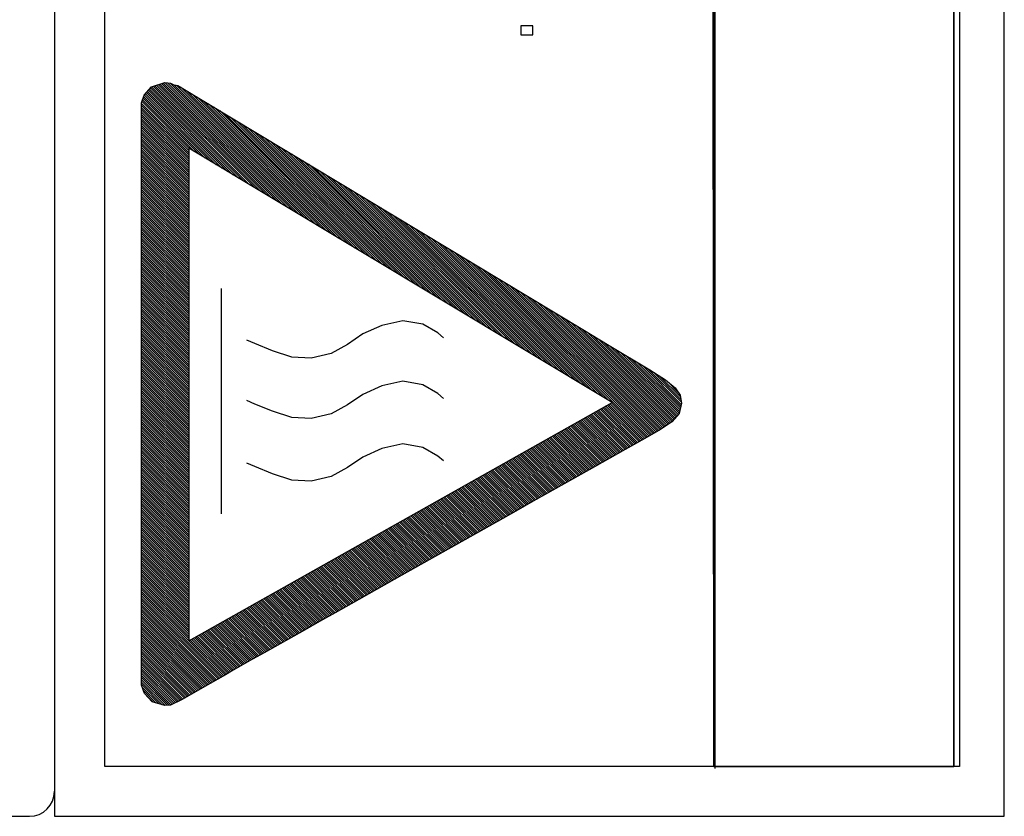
# Model space of a CAD drawing. Extents: x -841 to -216, y -127 to 601.
# Tile 84 of 201: x -411 to -392, y 161 to 177. Entities that reach past the tile are written whole.
import ezdxf

# ---------------------------------------------------------------- set-up
doc = ezdxf.new("R2010")
doc.units = 0
doc.header["$LTSCALE"] = 23.1
doc.layers.add('HEATSINK_AM_0', color=7, linetype='CONTINUOUS')

msp = doc.modelspace()

# ---------------------------------------------------------------- linework, layer by layer
at = {"layer": 'HEATSINK_AM_0', "color": 7}
for p, q in [((-410.758, 207.399), (-410.758, 160.901)), ((-391.758, 160.899), (-391.765, 207.399)), ((-409.758, 206.399), (-409.758, 161.901)), ((-397.568, 161.896), (-397.612, 206.405)), ((-397.568, 206.399), (-397.568, 161.896)), ((-397.548, 206.357), (-397.548, 161.853)), ((-392.758, 161.899), (-392.765, 206.399)), ((-392.765, 161.896), (-392.765, 206.399)), ((-392.653, 206.405), (-392.653, 161.895)), ((-401.186, 176.718), (-401.431, 176.718)), ((-401.431, 176.718), (-401.431, 176.537)), ((-401.186, 176.537), (-401.186, 176.718)), ((-401.431, 176.537), (-401.186, 176.537)), ((-408.966, 175.326), (-408.814, 175.498)), ((-408.816, 175.497), (-406.857, 173.538)), ((-408.814, 175.498), (-408.552, 175.58)), ((-408.783, 175.508), (-406.746, 173.472)), ((-408.749, 175.519), (-406.636, 173.405)), ((-408.715, 175.529), (-406.525, 173.339)), ((-408.682, 175.54), (-406.415, 173.273)), ((-408.648, 175.55), (-406.304, 173.206)), ((-408.614, 175.561), (-406.193, 173.14)), ((-408.581, 175.571), (-406.083, 173.073)), ((-408.552, 175.58), (-408.438, 175.566)), ((-408.545, 175.579), (-405.972, 173.007)), ((-408.494, 175.573), (-405.862, 172.941)), ((-408.444, 175.567), (-405.751, 172.874)), ((-408.438, 175.566), (-408.372, 175.539)), ((-408.372, 175.539), (-408.293, 175.525)), ((-408.372, 175.539), (-405.64, 172.808)), ((-408.318, 175.529), (-405.53, 172.741)), ((-408.293, 175.525), (-400.19, 170.639)), ((-408.233, 175.488), (-405.419, 172.675)), ((-409.014, 175.173), (-408.966, 175.326)), ((-408.974, 175.301), (-407.742, 174.07)), ((-408.96, 175.332), (-407.631, 174.003)), ((-408.94, 175.356), (-407.521, 173.937)), ((-408.919, 175.379), (-407.41, 173.87)), ((-408.898, 175.403), (-407.299, 173.804)), ((-408.878, 175.426), (-407.189, 173.737)), ((-408.857, 175.45), (-407.078, 173.671)), ((-408.836, 175.473), (-406.968, 173.605)), ((-408.121, 175.421), (-405.309, 172.608)), ((-408.01, 175.354), (-405.198, 172.542)), ((-409.014, 163.522), (-409.014, 175.173)), ((-409.014, 175.165), (-408.071, 174.222)), ((-409.014, 175.121), (-408.071, 174.178)), ((-409.006, 175.201), (-408.071, 174.266)), ((-408.995, 175.234), (-407.963, 174.202)), ((-408.984, 175.268), (-407.852, 174.136)), ((-407.899, 175.287), (-405.087, 172.476)), ((-407.787, 175.22), (-404.977, 172.409)), ((-407.676, 175.153), (-404.866, 172.343)), ((-409.014, 175.077), (-408.071, 174.134)), ((-409.014, 175.033), (-408.071, 174.09)), ((-409.014, 174.989), (-408.071, 174.045)), ((-409.014, 174.944), (-408.071, 174.001)), ((-409.014, 174.9), (-408.071, 173.957)), ((-407.565, 175.086), (-404.755, 172.276)), ((-407.453, 175.019), (-404.645, 172.21)), ((-407.342, 174.951), (-404.534, 172.144)), ((-409.014, 174.856), (-408.071, 173.913)), ((-409.014, 174.812), (-408.071, 173.869)), ((-409.014, 174.768), (-408.071, 173.824)), ((-409.014, 174.723), (-408.071, 173.78)), ((-407.231, 174.884), (-404.424, 172.077)), ((-407.119, 174.817), (-404.313, 172.011)), ((-407.008, 174.75), (-404.202, 171.944)), ((-409.014, 174.679), (-408.071, 173.736)), ((-409.014, 174.635), (-408.071, 173.692)), ((-409.014, 174.591), (-408.071, 173.648)), ((-409.014, 174.547), (-408.071, 173.603)), ((-406.897, 174.683), (-404.092, 171.878)), ((-406.786, 174.616), (-403.981, 171.811)), ((-406.674, 174.549), (-403.871, 171.745)), ((-409.014, 174.502), (-408.071, 173.559)), ((-409.014, 174.458), (-408.071, 173.515)), ((-409.014, 174.414), (-408.071, 173.471)), ((-409.014, 174.37), (-408.071, 173.427)), ((-409.014, 174.326), (-408.071, 173.382)), ((-406.563, 174.482), (-403.76, 171.679)), ((-406.452, 174.414), (-403.649, 171.612)), ((-406.34, 174.347), (-403.539, 171.546)), ((-409.014, 174.281), (-408.071, 173.338)), ((-409.014, 174.237), (-408.071, 173.294)), ((-409.014, 174.193), (-408.071, 173.25)), ((-409.014, 174.149), (-408.071, 173.206)), ((-399.601, 169.181), (-408.071, 174.267)), ((-408.071, 174.267), (-408.071, 164.41)), ((-406.229, 174.28), (-403.428, 171.479)), ((-406.118, 174.213), (-403.318, 171.413)), ((-406.006, 174.146), (-403.207, 171.347)), ((-409.014, 174.105), (-408.071, 173.161)), ((-409.014, 174.06), (-408.071, 173.117)), ((-409.014, 174.016), (-408.071, 173.073)), ((-409.014, 173.972), (-408.071, 173.029)), ((-409.014, 173.928), (-408.071, 172.985)), ((-405.895, 174.079), (-403.096, 171.28)), ((-405.784, 174.012), (-402.986, 171.214)), ((-405.672, 173.945), (-402.875, 171.147)), ((-409.014, 173.884), (-408.071, 172.94)), ((-409.014, 173.839), (-408.071, 172.896)), ((-409.014, 173.795), (-408.071, 172.852)), ((-409.014, 173.751), (-408.071, 172.808)), ((-405.561, 173.877), (-402.765, 171.081)), ((-405.45, 173.81), (-402.654, 171.015)), ((-405.338, 173.743), (-402.543, 170.948)), ((-409.014, 173.707), (-408.071, 172.764)), ((-409.014, 173.663), (-408.071, 172.719)), ((-409.014, 173.619), (-408.071, 172.675)), ((-409.014, 173.574), (-408.071, 172.631)), ((-409.014, 173.53), (-408.071, 172.587)), ((-405.227, 173.676), (-402.433, 170.882)), ((-405.116, 173.609), (-402.322, 170.815)), ((-405.004, 173.542), (-402.211, 170.749)), ((-409.014, 173.486), (-408.071, 172.543)), ((-409.014, 173.442), (-408.071, 172.499)), ((-409.014, 173.398), (-408.071, 172.454)), ((-409.014, 173.353), (-408.071, 172.41)), ((-404.893, 173.475), (-402.101, 170.682)), ((-404.782, 173.408), (-401.99, 170.616)), ((-404.671, 173.34), (-401.88, 170.55)), ((-409.014, 173.309), (-408.071, 172.366)), ((-409.014, 173.265), (-408.071, 172.322)), ((-409.014, 173.221), (-408.071, 172.278)), ((-409.014, 173.177), (-408.071, 172.233)), ((-409.014, 173.132), (-408.071, 172.189)), ((-404.559, 173.273), (-401.769, 170.483)), ((-404.448, 173.206), (-401.658, 170.417)), ((-404.337, 173.139), (-401.548, 170.35)), ((-409.014, 173.088), (-408.071, 172.145)), ((-409.014, 173.044), (-408.071, 172.101)), ((-409.014, 173), (-408.071, 172.057)), ((-409.014, 172.956), (-408.071, 172.012)), ((-404.225, 173.072), (-401.437, 170.284)), ((-404.114, 173.005), (-401.327, 170.218)), ((-404.003, 172.938), (-401.216, 170.151)), ((-409.014, 172.911), (-408.071, 171.968)), ((-409.014, 172.867), (-408.071, 171.924)), ((-409.014, 172.823), (-408.071, 171.88)), ((-409.014, 172.779), (-408.071, 171.836)), ((-409.014, 172.735), (-408.071, 171.791)), ((-403.891, 172.871), (-401.105, 170.085)), ((-403.78, 172.804), (-400.995, 170.018)), ((-403.669, 172.736), (-400.884, 169.952)), ((-409.014, 172.69), (-408.071, 171.747)), ((-409.014, 172.646), (-408.071, 171.703)), ((-409.014, 172.602), (-408.071, 171.659)), ((-409.014, 172.558), (-408.071, 171.615)), ((-403.557, 172.669), (-400.774, 169.885)), ((-403.446, 172.602), (-400.663, 169.819)), ((-403.335, 172.535), (-400.552, 169.753)), ((-409.014, 172.514), (-408.071, 171.57)), ((-409.014, 172.469), (-408.071, 171.526)), ((-409.014, 172.425), (-408.071, 171.482)), ((-409.014, 172.381), (-408.071, 171.438)), ((-403.224, 172.468), (-400.442, 169.686)), ((-403.112, 172.401), (-400.331, 169.62)), ((-409.014, 172.337), (-408.071, 171.394)), ((-409.014, 172.293), (-408.071, 171.349)), ((-409.014, 172.248), (-408.071, 171.305)), ((-409.014, 172.204), (-408.071, 171.261)), ((-409.014, 172.16), (-408.071, 171.217)), ((-403.001, 172.334), (-400.221, 169.553)), ((-402.89, 172.267), (-400.11, 169.487)), ((-402.778, 172.2), (-399.999, 169.421)), ((-409.014, 172.116), (-408.071, 171.173)), ((-409.014, 172.072), (-408.071, 171.129)), ((-409.014, 172.028), (-408.071, 171.084)), ((-409.014, 171.983), (-408.071, 171.04)), ((-402.667, 172.132), (-399.889, 169.354)), ((-402.556, 172.065), (-399.778, 169.288)), ((-402.444, 171.998), (-399.667, 169.221)), ((-409.014, 171.939), (-408.071, 170.996)), ((-409.014, 171.895), (-408.071, 170.952)), ((-409.014, 171.851), (-408.071, 170.908)), ((-409.014, 171.807), (-408.071, 170.863)), ((-409.014, 171.762), (-408.071, 170.819)), ((-402.333, 171.931), (-398.895, 168.493)), ((-402.222, 171.864), (-398.867, 168.509)), ((-402.111, 171.797), (-398.838, 168.525)), ((-409.014, 171.718), (-408.071, 170.775)), ((-409.014, 171.674), (-408.071, 170.731)), ((-409.014, 171.63), (-408.071, 170.687)), ((-409.014, 171.586), (-408.071, 170.642)), ((-401.999, 171.73), (-398.81, 168.54)), ((-401.888, 171.663), (-398.782, 168.556)), ((-401.777, 171.596), (-398.753, 168.572)), ((-409.014, 171.541), (-408.071, 170.598)), ((-409.014, 171.497), (-408.071, 170.554)), ((-409.014, 171.453), (-408.071, 170.51)), ((-409.014, 171.409), (-408.071, 170.466)), ((-409.014, 171.365), (-408.071, 170.421)), ((-407.42, 171.461), (-407.42, 166.954)), ((-401.665, 171.529), (-398.725, 168.588)), ((-401.554, 171.461), (-398.697, 168.604)), ((-401.443, 171.394), (-398.668, 168.62)), ((-409.014, 171.32), (-408.071, 170.377)), ((-409.014, 171.276), (-408.071, 170.333)), ((-409.014, 171.232), (-408.071, 170.289)), ((-409.014, 171.188), (-408.071, 170.245)), ((-401.332, 171.327), (-398.64, 168.636)), ((-401.22, 171.26), (-398.613, 168.653)), ((-401.109, 171.193), (-398.587, 168.671)), ((-409.014, 171.144), (-408.071, 170.2)), ((-409.014, 171.099), (-408.071, 170.156)), ((-409.014, 171.055), (-408.071, 170.112)), ((-409.014, 171.011), (-408.071, 170.068)), ((-409.014, 170.967), (-408.071, 170.024)), ((-400.998, 171.126), (-398.561, 168.689)), ((-400.886, 171.059), (-398.534, 168.707)), ((-400.775, 170.992), (-398.508, 168.725)), ((-409.014, 170.923), (-408.071, 169.979)), ((-409.014, 170.878), (-408.071, 169.935)), ((-409.014, 170.834), (-408.071, 169.891)), ((-409.014, 170.79), (-408.071, 169.847)), ((-403.786, 170.815), (-404.207, 170.722)), ((-403.386, 170.746), (-403.786, 170.815)), ((-400.664, 170.925), (-398.482, 168.743)), ((-400.553, 170.858), (-398.455, 168.76)), ((-400.441, 170.791), (-398.429, 168.778)), ((-409.014, 170.746), (-408.071, 169.803)), ((-409.014, 170.702), (-408.071, 169.758)), ((-409.014, 170.657), (-408.071, 169.714)), ((-409.014, 170.613), (-408.071, 169.67)), ((-409.014, 170.569), (-408.071, 169.626)), ((-404.207, 170.722), (-404.591, 170.552)), ((-403.09, 170.571), (-403.386, 170.746)), ((-402.974, 170.472), (-403.09, 170.571)), ((-400.33, 170.724), (-398.403, 168.797)), ((-400.219, 170.657), (-398.383, 168.82)), ((-400.19, 170.639), (-399.662, 170.321)), ((-400.108, 170.59), (-398.362, 168.844)), ((-409.014, 170.525), (-408.071, 169.582)), ((-409.014, 170.481), (-408.071, 169.538)), ((-409.014, 170.437), (-408.071, 169.493)), ((-409.014, 170.392), (-408.071, 169.449)), ((-406.75, 170.359), (-406.907, 170.429)), ((-404.591, 170.552), (-404.898, 170.343)), ((-399.996, 170.523), (-398.342, 168.868)), ((-399.885, 170.456), (-398.321, 168.892)), ((-399.774, 170.389), (-398.301, 168.915)), ((-409.014, 170.348), (-408.071, 169.405)), ((-409.014, 170.304), (-408.071, 169.361)), ((-409.014, 170.26), (-408.071, 169.317)), ((-409.014, 170.216), (-408.071, 169.272)), ((-409.014, 170.171), (-408.071, 169.228)), ((-406.394, 170.213), (-406.75, 170.359)), ((-406.009, 170.086), (-406.394, 170.213)), ((-404.898, 170.343), (-405.224, 170.162)), ((-399.663, 170.322), (-398.28, 168.939)), ((-399.662, 170.321), (-398.85, 169.833)), ((-399.552, 170.255), (-398.261, 168.964)), ((-399.441, 170.188), (-398.253, 169)), ((-409.014, 170.127), (-408.071, 169.184)), ((-409.014, 170.083), (-408.071, 169.14)), ((-409.014, 170.039), (-408.071, 169.096)), ((-409.014, 169.995), (-408.071, 169.051)), ((-405.626, 170.067), (-406.009, 170.086)), ((-405.224, 170.162), (-405.626, 170.067)), ((-399.33, 170.121), (-398.244, 169.035)), ((-399.219, 170.054), (-398.236, 169.071)), ((-399.108, 169.988), (-398.227, 169.107)), ((-409.014, 169.95), (-408.071, 169.007)), ((-409.014, 169.906), (-408.071, 168.963)), ((-409.014, 169.862), (-408.071, 168.919)), ((-409.014, 169.818), (-408.071, 168.875)), ((-398.998, 169.921), (-398.219, 169.142)), ((-398.887, 169.855), (-398.218, 169.186)), ((-398.85, 169.833), (-398.537, 169.633)), ((-398.768, 169.781), (-398.227, 169.239)), ((-409.014, 169.774), (-408.071, 168.83)), ((-409.014, 169.729), (-408.071, 168.786)), ((-409.014, 169.685), (-408.071, 168.742)), ((-409.014, 169.641), (-408.071, 168.698)), ((-409.014, 169.597), (-408.071, 168.654)), ((-403.786, 169.605), (-404.207, 169.512)), ((-403.386, 169.535), (-403.786, 169.605)), ((-398.646, 169.702), (-398.236, 169.292)), ((-398.537, 169.633), (-398.342, 169.475)), ((-398.511, 169.611), (-398.273, 169.373)), ((-409.014, 169.553), (-408.071, 168.609)), ((-409.014, 169.508), (-408.071, 168.565)), ((-409.014, 169.464), (-408.071, 168.521)), ((-409.014, 169.42), (-408.071, 168.477)), ((-404.207, 169.512), (-404.591, 169.341)), ((-403.09, 169.36), (-403.386, 169.535)), ((-398.342, 169.475), (-398.242, 169.328)), ((-409.014, 169.376), (-408.071, 168.433)), ((-409.014, 169.332), (-408.071, 168.388)), ((-409.014, 169.287), (-408.071, 168.344)), ((-409.014, 169.243), (-408.071, 168.3)), ((-409.014, 169.199), (-408.071, 168.256)), ((-406.75, 169.149), (-406.907, 169.219)), ((-404.591, 169.341), (-404.898, 169.133)), ((-402.974, 169.262), (-403.09, 169.36)), ((-398.242, 169.328), (-398.214, 169.163)), ((-409.014, 169.155), (-408.071, 168.212)), ((-409.014, 169.111), (-408.071, 168.167)), ((-409.014, 169.067), (-408.071, 168.123)), ((-409.014, 169.022), (-408.071, 168.079)), ((-408.071, 164.41), (-399.601, 169.181)), ((-406.394, 169.003), (-406.75, 169.149)), ((-406.009, 168.876), (-406.394, 169.003)), ((-404.898, 169.133), (-405.224, 168.952)), ((-399.929, 168.997), (-399.233, 168.3)), ((-399.901, 169.012), (-399.205, 168.317)), ((-399.872, 169.028), (-399.176, 168.333)), ((-399.844, 169.044), (-399.148, 168.349)), ((-399.816, 169.06), (-399.12, 168.365)), ((-399.787, 169.076), (-399.092, 168.381)), ((-399.759, 169.092), (-399.064, 168.397)), ((-399.731, 169.108), (-399.036, 168.413)), ((-399.703, 169.124), (-399.008, 168.429)), ((-399.674, 169.14), (-398.98, 168.445)), ((-399.646, 169.156), (-398.951, 168.461)), ((-399.618, 169.172), (-398.923, 168.477)), ((-398.214, 169.163), (-398.262, 168.96)), ((-409.014, 168.978), (-408.071, 168.035)), ((-409.014, 168.934), (-408.071, 167.991)), ((-409.014, 168.89), (-408.071, 167.947)), ((-409.014, 168.846), (-408.071, 167.902)), ((-409.014, 168.801), (-408.071, 167.858)), ((-405.626, 168.857), (-406.009, 168.876)), ((-405.224, 168.952), (-405.626, 168.857)), ((-400.268, 168.805), (-399.572, 168.109)), ((-400.24, 168.821), (-399.543, 168.125)), ((-400.212, 168.837), (-399.515, 168.141)), ((-400.183, 168.853), (-399.487, 168.157)), ((-400.155, 168.869), (-399.458, 168.173)), ((-400.127, 168.885), (-399.43, 168.188)), ((-400.098, 168.901), (-399.402, 168.204)), ((-400.07, 168.917), (-399.374, 168.22)), ((-400.042, 168.933), (-399.345, 168.236)), ((-400.014, 168.949), (-399.317, 168.252)), ((-399.985, 168.965), (-399.289, 168.268)), ((-399.957, 168.981), (-399.261, 168.284)), ((-398.405, 168.795), (-398.636, 168.638)), ((-398.262, 168.96), (-398.405, 168.795)), ((-409.014, 168.757), (-408.071, 167.814)), ((-409.014, 168.713), (-408.071, 167.77)), ((-409.014, 168.669), (-408.071, 167.726)), ((-409.014, 168.625), (-408.071, 167.681)), ((-400.636, 168.598), (-399.939, 167.902)), ((-400.607, 168.614), (-399.911, 167.918)), ((-400.579, 168.63), (-399.883, 167.934)), ((-400.551, 168.646), (-399.854, 167.95)), ((-400.522, 168.662), (-399.826, 167.966)), ((-400.494, 168.678), (-399.798, 167.982)), ((-400.466, 168.694), (-399.769, 167.997)), ((-400.438, 168.71), (-399.741, 168.013)), ((-400.409, 168.726), (-399.713, 168.029)), ((-400.381, 168.742), (-399.685, 168.045)), ((-400.353, 168.758), (-399.656, 168.061)), ((-400.325, 168.774), (-399.628, 168.077)), ((-400.296, 168.79), (-399.6, 168.093)), ((-398.636, 168.638), (-398.95, 168.462)), ((-409.014, 168.58), (-408.071, 167.637)), ((-409.014, 168.536), (-408.071, 167.593)), ((-409.014, 168.492), (-408.071, 167.549)), ((-409.014, 168.448), (-408.071, 167.505)), ((-409.014, 168.404), (-408.071, 167.46)), ((-400.975, 168.407), (-400.278, 167.711)), ((-400.947, 168.423), (-400.25, 167.727)), ((-400.918, 168.439), (-400.222, 167.743)), ((-400.89, 168.455), (-400.194, 167.759)), ((-400.862, 168.471), (-400.165, 167.775)), ((-400.833, 168.487), (-400.137, 167.791)), ((-400.805, 168.503), (-400.109, 167.806)), ((-400.777, 168.519), (-400.08, 167.822)), ((-400.749, 168.535), (-400.052, 167.838)), ((-400.72, 168.551), (-400.024, 167.854)), ((-400.692, 168.567), (-399.996, 167.87)), ((-400.664, 168.582), (-399.967, 167.886)), ((-398.95, 168.462), (-399.342, 168.238)), ((-409.014, 168.359), (-408.071, 167.416)), ((-409.014, 168.315), (-408.071, 167.372)), ((-409.014, 168.271), (-408.071, 167.328)), ((-409.014, 168.227), (-408.071, 167.284)), ((-404.207, 168.258), (-404.591, 168.088)), ((-403.786, 168.352), (-404.207, 168.258)), ((-403.386, 168.282), (-403.786, 168.352)), ((-403.09, 168.107), (-403.386, 168.282)), ((-401.314, 168.216), (-400.618, 167.52)), ((-401.286, 168.232), (-400.589, 167.536)), ((-401.257, 168.248), (-400.561, 167.552)), ((-401.229, 168.264), (-400.533, 167.568)), ((-401.201, 168.28), (-400.505, 167.584)), ((-401.173, 168.296), (-400.476, 167.599)), ((-401.144, 168.312), (-400.448, 167.615)), ((-401.116, 168.328), (-400.42, 167.631)), ((-401.088, 168.344), (-400.391, 167.647)), ((-401.06, 168.36), (-400.363, 167.663)), ((-401.031, 168.375), (-400.335, 167.679)), ((-401.003, 168.391), (-400.307, 167.695)), ((-399.342, 168.238), (-399.955, 167.893)), ((-409.014, 168.183), (-408.071, 167.239)), ((-409.014, 168.138), (-408.071, 167.195)), ((-409.014, 168.094), (-408.071, 167.151)), ((-409.014, 168.05), (-408.071, 167.107)), ((-409.014, 168.006), (-408.071, 167.063)), ((-404.591, 168.088), (-404.898, 167.88)), ((-402.974, 168.009), (-403.09, 168.107)), ((-401.682, 168.009), (-400.985, 167.313)), ((-401.653, 168.025), (-400.957, 167.329)), ((-401.625, 168.041), (-400.929, 167.345)), ((-401.597, 168.057), (-400.9, 167.361)), ((-401.568, 168.073), (-400.872, 167.377)), ((-401.54, 168.089), (-400.844, 167.392)), ((-401.512, 168.105), (-400.816, 167.408)), ((-401.484, 168.121), (-400.787, 167.424)), ((-401.455, 168.137), (-400.759, 167.44)), ((-401.427, 168.153), (-400.731, 167.456)), ((-401.399, 168.168), (-400.702, 167.472)), ((-401.371, 168.184), (-400.674, 167.488)), ((-401.342, 168.2), (-400.646, 167.504)), ((-409.014, 167.962), (-408.071, 167.018)), ((-409.014, 167.917), (-408.071, 166.974)), ((-409.014, 167.873), (-408.071, 166.93)), ((-409.014, 167.829), (-408.071, 166.886)), ((-406.75, 167.896), (-406.907, 167.966)), ((-406.394, 167.75), (-406.75, 167.896)), ((-404.898, 167.88), (-405.224, 167.699)), ((-402.021, 167.818), (-401.324, 167.122)), ((-401.993, 167.834), (-401.296, 167.138)), ((-401.964, 167.85), (-401.268, 167.154)), ((-401.936, 167.866), (-401.24, 167.169)), ((-401.908, 167.882), (-401.211, 167.185)), ((-401.879, 167.898), (-401.183, 167.201)), ((-401.851, 167.914), (-401.155, 167.217)), ((-401.823, 167.93), (-401.126, 167.233)), ((-401.795, 167.945), (-401.098, 167.249)), ((-401.766, 167.961), (-401.07, 167.265)), ((-401.738, 167.977), (-401.042, 167.281)), ((-401.71, 167.993), (-401.013, 167.297)), ((-399.955, 167.893), (-400.898, 167.362)), ((-409.014, 167.785), (-408.071, 166.842)), ((-409.014, 167.741), (-408.071, 166.797)), ((-409.014, 167.696), (-408.071, 166.753)), ((-409.014, 167.652), (-408.071, 166.709)), ((-406.009, 167.622), (-406.394, 167.75)), ((-405.626, 167.603), (-406.009, 167.622)), ((-405.224, 167.699), (-405.626, 167.603)), ((-402.388, 167.611), (-401.692, 166.915)), ((-402.36, 167.627), (-401.664, 166.931)), ((-402.332, 167.643), (-401.635, 166.947)), ((-402.303, 167.659), (-401.607, 166.962)), ((-402.275, 167.675), (-401.579, 166.978)), ((-402.247, 167.691), (-401.551, 166.994)), ((-402.219, 167.707), (-401.522, 167.01)), ((-402.19, 167.723), (-401.494, 167.026)), ((-402.162, 167.738), (-401.466, 167.042)), ((-402.134, 167.754), (-401.437, 167.058)), ((-402.106, 167.77), (-401.409, 167.074)), ((-402.077, 167.786), (-401.381, 167.09)), ((-402.049, 167.802), (-401.353, 167.106)), ((-409.014, 167.608), (-408.071, 166.665)), ((-409.014, 167.564), (-408.071, 166.621)), ((-409.014, 167.52), (-408.071, 166.577)), ((-409.014, 167.476), (-408.071, 166.532)), ((-409.014, 167.431), (-408.071, 166.488)), ((-402.728, 167.42), (-402.031, 166.724)), ((-402.699, 167.436), (-402.003, 166.74)), ((-402.671, 167.452), (-401.975, 166.755)), ((-402.643, 167.468), (-401.946, 166.771)), ((-402.614, 167.484), (-401.918, 166.787)), ((-402.586, 167.5), (-401.89, 166.803)), ((-402.558, 167.516), (-401.862, 166.819)), ((-402.53, 167.531), (-401.833, 166.835)), ((-402.501, 167.547), (-401.805, 166.851)), ((-402.473, 167.563), (-401.777, 166.867)), ((-402.445, 167.579), (-401.748, 166.883)), ((-402.417, 167.595), (-401.72, 166.899)), ((-409.014, 167.387), (-408.071, 166.444)), ((-409.014, 167.343), (-408.071, 166.4)), ((-409.014, 167.299), (-408.071, 166.356)), ((-409.014, 167.255), (-408.071, 166.311)), ((-403.067, 167.229), (-402.37, 166.532)), ((-403.038, 167.245), (-402.342, 166.548)), ((-403.01, 167.261), (-402.314, 166.564)), ((-402.982, 167.277), (-402.286, 166.58)), ((-402.954, 167.293), (-402.257, 166.596)), ((-402.925, 167.309), (-402.229, 166.612)), ((-402.897, 167.324), (-402.201, 166.628)), ((-402.869, 167.34), (-402.172, 166.644)), ((-402.841, 167.356), (-402.144, 166.66)), ((-402.812, 167.372), (-402.116, 166.676)), ((-402.784, 167.388), (-402.088, 166.692)), ((-402.756, 167.404), (-402.059, 166.708)), ((-400.898, 167.362), (-401.182, 167.202)), ((-409.014, 167.21), (-408.071, 166.267)), ((-409.014, 167.166), (-408.071, 166.223)), ((-409.014, 167.122), (-408.071, 166.179)), ((-409.014, 167.078), (-408.071, 166.135)), ((-409.014, 167.034), (-408.071, 166.09)), ((-403.434, 167.022), (-402.738, 166.325)), ((-403.406, 167.038), (-402.71, 166.341)), ((-403.378, 167.054), (-402.681, 166.357)), ((-403.349, 167.07), (-402.653, 166.373)), ((-403.321, 167.086), (-402.625, 166.389)), ((-403.293, 167.101), (-402.596, 166.405)), ((-403.265, 167.117), (-402.568, 166.421)), ((-403.236, 167.133), (-402.54, 166.437)), ((-403.208, 167.149), (-402.512, 166.453)), ((-403.18, 167.165), (-402.483, 166.469)), ((-403.152, 167.181), (-402.455, 166.485)), ((-403.123, 167.197), (-402.427, 166.501)), ((-403.095, 167.213), (-402.399, 166.517)), ((-401.48, 167.034), (-401.791, 166.859)), ((-401.182, 167.202), (-401.48, 167.034)), ((-409.014, 166.989), (-408.071, 166.046)), ((-409.014, 166.945), (-408.071, 166.002)), ((-409.014, 166.901), (-408.071, 165.958)), ((-409.014, 166.857), (-408.071, 165.914)), ((-403.773, 166.831), (-403.077, 166.134)), ((-403.745, 166.847), (-403.049, 166.15)), ((-403.717, 166.863), (-403.021, 166.166)), ((-403.689, 166.879), (-402.992, 166.182)), ((-403.66, 166.894), (-402.964, 166.198)), ((-403.632, 166.91), (-402.936, 166.214)), ((-403.604, 166.926), (-402.907, 166.23)), ((-403.576, 166.942), (-402.879, 166.246)), ((-403.547, 166.958), (-402.851, 166.262)), ((-403.519, 166.974), (-402.823, 166.278)), ((-403.491, 166.99), (-402.794, 166.294)), ((-403.463, 167.006), (-402.766, 166.31)), ((-401.791, 166.859), (-402.443, 166.491)), ((-409.014, 166.813), (-408.071, 165.869)), ((-409.014, 166.768), (-408.071, 165.825)), ((-409.014, 166.724), (-408.071, 165.781)), ((-409.014, 166.68), (-408.071, 165.737)), ((-409.014, 166.636), (-408.071, 165.693)), ((-404.113, 166.64), (-403.416, 165.943)), ((-404.084, 166.656), (-403.388, 165.959)), ((-404.056, 166.672), (-403.36, 165.975)), ((-404.028, 166.687), (-403.331, 165.991)), ((-404, 166.703), (-403.303, 166.007)), ((-403.971, 166.719), (-403.275, 166.023)), ((-403.943, 166.735), (-403.247, 166.039)), ((-403.915, 166.751), (-403.218, 166.055)), ((-403.887, 166.767), (-403.19, 166.071)), ((-403.858, 166.783), (-403.162, 166.087)), ((-403.83, 166.799), (-403.134, 166.102)), ((-403.802, 166.815), (-403.105, 166.118)), ((-409.014, 166.592), (-408.071, 165.648)), ((-409.014, 166.547), (-408.071, 165.604)), ((-409.014, 166.503), (-408.071, 165.56)), ((-409.014, 166.459), (-408.071, 165.516)), ((-404.48, 166.433), (-403.784, 165.736)), ((-404.452, 166.449), (-403.755, 165.752)), ((-404.424, 166.465), (-403.727, 165.768)), ((-404.395, 166.48), (-403.699, 165.784)), ((-404.367, 166.496), (-403.671, 165.8)), ((-404.339, 166.512), (-403.642, 165.816)), ((-404.311, 166.528), (-403.614, 165.832)), ((-404.282, 166.544), (-403.586, 165.848)), ((-404.254, 166.56), (-403.558, 165.864)), ((-404.226, 166.576), (-403.529, 165.88)), ((-404.198, 166.592), (-403.501, 165.895)), ((-404.169, 166.608), (-403.473, 165.911)), ((-404.141, 166.624), (-403.445, 165.927)), ((-402.443, 166.491), (-403.808, 165.722)), ((-409.014, 166.415), (-408.071, 165.472)), ((-409.014, 166.371), (-408.071, 165.427)), ((-409.014, 166.326), (-408.071, 165.383)), ((-409.014, 166.282), (-408.071, 165.339)), ((-409.014, 166.238), (-408.071, 165.295)), ((-404.819, 166.242), (-404.123, 165.545)), ((-404.791, 166.257), (-404.095, 165.561)), ((-404.763, 166.273), (-404.066, 165.577)), ((-404.735, 166.289), (-404.038, 165.593)), ((-404.706, 166.305), (-404.01, 165.609)), ((-404.678, 166.321), (-403.982, 165.625)), ((-404.65, 166.337), (-403.953, 165.641)), ((-404.622, 166.353), (-403.925, 165.657)), ((-404.593, 166.369), (-403.897, 165.672)), ((-404.565, 166.385), (-403.869, 165.688)), ((-404.537, 166.401), (-403.84, 165.704)), ((-404.508, 166.417), (-403.812, 165.72)), ((-409.014, 166.194), (-408.071, 165.251)), ((-409.014, 166.15), (-408.071, 165.206)), ((-409.014, 166.105), (-408.071, 165.162)), ((-409.014, 166.061), (-408.071, 165.118)), ((-405.187, 166.035), (-404.49, 165.338)), ((-405.159, 166.05), (-404.462, 165.354)), ((-405.13, 166.066), (-404.434, 165.37)), ((-405.102, 166.082), (-404.406, 165.386)), ((-405.074, 166.098), (-404.377, 165.402)), ((-405.046, 166.114), (-404.349, 165.418)), ((-405.017, 166.13), (-404.321, 165.434)), ((-404.989, 166.146), (-404.293, 165.449)), ((-404.961, 166.162), (-404.264, 165.465)), ((-404.933, 166.178), (-404.236, 165.481)), ((-404.904, 166.194), (-404.208, 165.497)), ((-404.876, 166.21), (-404.179, 165.513)), ((-404.848, 166.226), (-404.151, 165.529)), ((-409.014, 166.017), (-408.071, 165.074)), ((-409.014, 165.973), (-408.071, 165.03)), ((-409.014, 165.929), (-408.071, 164.986)), ((-409.014, 165.885), (-408.071, 164.941)), ((-409.014, 165.84), (-408.071, 164.897)), ((-405.526, 165.843), (-404.83, 165.147)), ((-405.498, 165.859), (-404.801, 165.163)), ((-405.47, 165.875), (-404.773, 165.179)), ((-405.441, 165.891), (-404.745, 165.195)), ((-405.413, 165.907), (-404.717, 165.211)), ((-405.385, 165.923), (-404.688, 165.227)), ((-405.357, 165.939), (-404.66, 165.242)), ((-405.328, 165.955), (-404.632, 165.258)), ((-405.3, 165.971), (-404.604, 165.274)), ((-405.272, 165.987), (-404.575, 165.29)), ((-405.243, 166.003), (-404.547, 165.306)), ((-405.215, 166.019), (-404.519, 165.322)), ((-409.014, 165.796), (-408.071, 164.853)), ((-409.014, 165.752), (-408.071, 164.809)), ((-409.014, 165.708), (-408.071, 164.765)), ((-409.014, 165.664), (-408.071, 164.72)), ((-405.865, 165.652), (-405.169, 164.956)), ((-405.837, 165.668), (-405.141, 164.972)), ((-405.809, 165.684), (-405.112, 164.988)), ((-405.781, 165.7), (-405.084, 165.004)), ((-405.752, 165.716), (-405.056, 165.019)), ((-405.724, 165.732), (-405.027, 165.035)), ((-405.696, 165.748), (-404.999, 165.051)), ((-405.668, 165.764), (-404.971, 165.067)), ((-405.639, 165.78), (-404.943, 165.083)), ((-405.611, 165.796), (-404.914, 165.099)), ((-405.583, 165.812), (-404.886, 165.115)), ((-405.554, 165.828), (-404.858, 165.131)), ((-403.808, 165.722), (-404.82, 165.153)), ((-409.014, 165.619), (-408.071, 164.676)), ((-409.014, 165.575), (-408.071, 164.632)), ((-409.014, 165.531), (-408.071, 164.588)), ((-409.014, 165.487), (-408.071, 164.544)), ((-406.233, 165.445), (-405.536, 164.749)), ((-406.205, 165.461), (-405.508, 164.765)), ((-406.176, 165.477), (-405.48, 164.781)), ((-406.148, 165.493), (-405.451, 164.796)), ((-406.12, 165.509), (-405.423, 164.812)), ((-406.092, 165.525), (-405.395, 164.828)), ((-406.063, 165.541), (-405.367, 164.844)), ((-406.035, 165.557), (-405.338, 164.86)), ((-406.007, 165.573), (-405.31, 164.876)), ((-405.979, 165.589), (-405.282, 164.892)), ((-405.95, 165.605), (-405.254, 164.908)), ((-405.922, 165.621), (-405.225, 164.924)), ((-405.894, 165.636), (-405.197, 164.94)), ((-409.014, 165.443), (-408.071, 164.499)), ((-409.014, 165.398), (-408.071, 164.455)), ((-409.014, 165.354), (-408.071, 164.411)), ((-409.014, 165.31), (-407.402, 163.697)), ((-409.014, 165.266), (-407.43, 163.681)), ((-406.572, 165.254), (-405.875, 164.558)), ((-406.544, 165.27), (-405.847, 164.573)), ((-406.516, 165.286), (-405.819, 164.589)), ((-406.487, 165.302), (-405.791, 164.605)), ((-406.459, 165.318), (-405.762, 164.621)), ((-406.431, 165.334), (-405.734, 164.637)), ((-406.403, 165.35), (-405.706, 164.653)), ((-406.374, 165.366), (-405.678, 164.669)), ((-406.346, 165.382), (-405.649, 164.685)), ((-406.318, 165.398), (-405.621, 164.701)), ((-406.289, 165.413), (-405.593, 164.717)), ((-406.261, 165.429), (-405.565, 164.733)), ((-409.014, 165.222), (-407.458, 163.665)), ((-409.014, 165.177), (-407.486, 163.649)), ((-409.014, 165.133), (-407.515, 163.633)), ((-409.014, 165.089), (-407.543, 163.617)), ((-406.911, 165.063), (-406.215, 164.366)), ((-406.883, 165.079), (-406.186, 164.382)), ((-406.855, 165.095), (-406.158, 164.398)), ((-406.827, 165.111), (-406.13, 164.414)), ((-406.798, 165.127), (-406.102, 164.43)), ((-406.77, 165.143), (-406.073, 164.446)), ((-406.742, 165.159), (-406.045, 164.462)), ((-406.714, 165.175), (-406.017, 164.478)), ((-406.685, 165.191), (-405.989, 164.494)), ((-406.657, 165.206), (-405.96, 164.51)), ((-406.629, 165.222), (-405.932, 164.526)), ((-406.6, 165.238), (-405.904, 164.542)), ((-404.82, 165.153), (-405.143, 164.97)), ((-409.014, 165.045), (-407.571, 163.601)), ((-409.014, 165.001), (-407.599, 163.585)), ((-409.014, 164.956), (-407.627, 163.569)), ((-409.014, 164.912), (-407.656, 163.553)), ((-409.014, 164.868), (-407.683, 163.537)), ((-407.279, 164.856), (-406.582, 164.159)), ((-407.251, 164.872), (-406.554, 164.175)), ((-407.222, 164.888), (-406.526, 164.191)), ((-407.194, 164.904), (-406.497, 164.207)), ((-407.166, 164.92), (-406.469, 164.223)), ((-407.138, 164.936), (-406.441, 164.239)), ((-407.109, 164.952), (-406.412, 164.255)), ((-407.081, 164.968), (-406.384, 164.271)), ((-407.053, 164.984), (-406.356, 164.287)), ((-407.024, 164.999), (-406.328, 164.303)), ((-406.996, 165.015), (-406.299, 164.319)), ((-406.968, 165.031), (-406.271, 164.334)), ((-406.94, 165.047), (-406.243, 164.35)), ((-405.143, 164.97), (-405.456, 164.794)), ((-409.014, 164.824), (-407.711, 163.521)), ((-409.014, 164.78), (-407.739, 163.505)), ((-409.014, 164.735), (-407.767, 163.488)), ((-409.014, 164.691), (-407.795, 163.472)), ((-407.618, 164.665), (-406.921, 163.968)), ((-407.59, 164.681), (-406.893, 163.984)), ((-407.562, 164.697), (-406.865, 164)), ((-407.533, 164.713), (-406.836, 164.016)), ((-407.505, 164.729), (-406.808, 164.032)), ((-407.477, 164.745), (-406.78, 164.048)), ((-407.449, 164.761), (-406.752, 164.064)), ((-407.42, 164.776), (-406.723, 164.08)), ((-407.392, 164.792), (-406.695, 164.096)), ((-407.364, 164.808), (-406.667, 164.111)), ((-407.335, 164.824), (-406.639, 164.127)), ((-407.307, 164.84), (-406.61, 164.143)), ((-405.456, 164.794), (-405.757, 164.624)), ((-409.014, 164.647), (-407.823, 163.456)), ((-409.014, 164.603), (-407.851, 163.44)), ((-409.014, 164.559), (-407.879, 163.423)), ((-409.014, 164.515), (-407.907, 163.407)), ((-409.014, 164.47), (-407.935, 163.391)), ((-407.957, 164.474), (-407.26, 163.777)), ((-407.929, 164.49), (-407.232, 163.793)), ((-407.901, 164.506), (-407.204, 163.809)), ((-407.873, 164.522), (-407.176, 163.825)), ((-407.844, 164.538), (-407.147, 163.841)), ((-407.816, 164.554), (-407.119, 163.857)), ((-407.788, 164.569), (-407.091, 163.872)), ((-407.759, 164.585), (-407.062, 163.888)), ((-407.731, 164.601), (-407.034, 163.904)), ((-407.703, 164.617), (-407.006, 163.92)), ((-407.675, 164.633), (-406.978, 163.936)), ((-407.646, 164.649), (-406.949, 163.952)), ((-405.757, 164.624), (-406.563, 164.17)), ((-409.014, 164.426), (-407.963, 163.375)), ((-409.014, 164.382), (-407.991, 163.358)), ((-409.014, 164.338), (-408.019, 163.342)), ((-409.014, 164.294), (-408.047, 163.326)), ((-408.07, 164.41), (-407.373, 163.713)), ((-408.042, 164.426), (-407.345, 163.729)), ((-408.014, 164.442), (-407.317, 163.745)), ((-407.986, 164.458), (-407.289, 163.761)), ((-409.014, 164.249), (-408.075, 163.31)), ((-409.014, 164.205), (-408.103, 163.293)), ((-409.014, 164.161), (-408.131, 163.277)), ((-409.014, 164.117), (-408.159, 163.261)), ((-409.014, 164.073), (-408.187, 163.245)), ((-406.563, 164.17), (-406.794, 164.04)), ((-409.014, 164.028), (-408.215, 163.229)), ((-409.014, 163.984), (-408.246, 163.215)), ((-409.014, 163.94), (-408.276, 163.201)), ((-409.014, 163.896), (-408.306, 163.187)), ((-406.794, 164.04), (-407.183, 163.82)), ((-409.014, 163.852), (-408.336, 163.173)), ((-409.014, 163.807), (-408.366, 163.159)), ((-409.014, 163.763), (-408.397, 163.145)), ((-409.014, 163.719), (-408.427, 163.131)), ((-409.014, 163.675), (-408.463, 163.124)), ((-407.338, 163.733), (-407.646, 163.559)), ((-407.183, 163.82), (-407.338, 163.733)), ((-409.014, 163.631), (-408.504, 163.12)), ((-409.014, 163.586), (-408.544, 163.116)), ((-409.014, 163.542), (-408.602, 163.13)), ((-408.959, 163.355), (-409.014, 163.522)), ((-409.003, 163.486), (-408.666, 163.149)), ((-407.646, 163.559), (-408.203, 163.235)), ((-408.981, 163.42), (-408.729, 163.168)), ((-408.801, 163.19), (-408.959, 163.355)), ((-408.946, 163.341), (-408.792, 163.187)), ((-408.552, 163.115), (-408.801, 163.19)), ((-408.439, 163.126), (-408.552, 163.115)), ((-408.203, 163.235), (-408.439, 163.126)), ((-409.758, 161.901), (-392.758, 161.899)), ((-397.568, 161.896), (-392.765, 161.896)), ((-392.653, 161.895), (-397.568, 161.896)), ((-429.758, 160.899), (-411.258, 160.899)), ((-410.758, 160.901), (-391.758, 160.899))]:
    msp.add_line(p, q, dxfattribs=at)
msp.add_arc((-411.258, 161.399), 0.5, 270, 360, dxfattribs=at)

doc.saveas('drawing.dxf')
